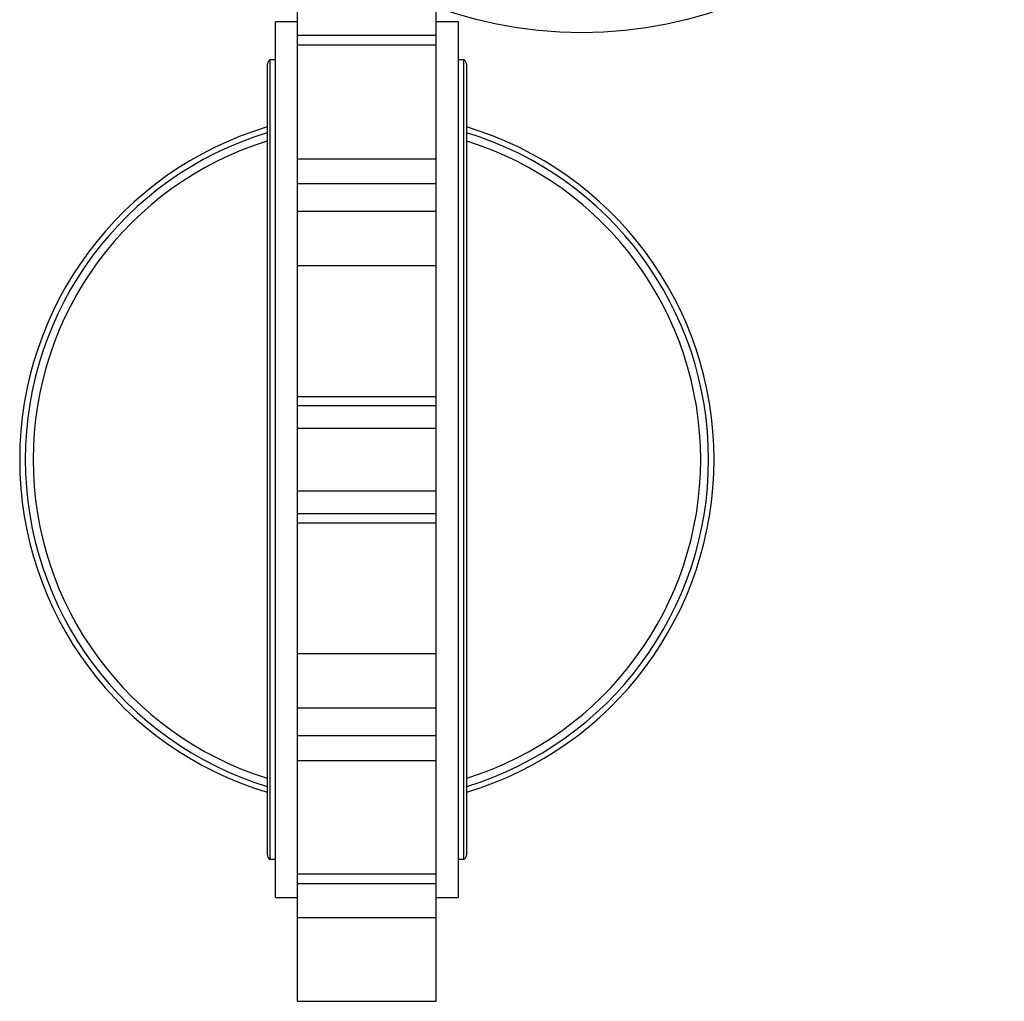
# Model space of a CAD drawing. Header units: millimetres. Extents: x 474 to 2197, y 77 to 1503.
# Tile 1 of 25: x 474 to 830, y 465 to 819. Entities that reach past the tile are written whole.
import ezdxf

# ---------------------------------------------------------------- set-up
doc = ezdxf.new("R2010")
doc.units = ezdxf.units.MM

msp = doc.modelspace()

# ---------------------------------------------------------------- linework, layer by layer
at = {"color": 7, "linetype": 'Continuous', "lineweight": 25}
for p, q in [((574.78, 813.64), (574.78, 825.79)), ((624.78, 813.64), (624.78, 823.87)), ((574.78, 818.55), (566.78, 818.55)), ((566.78, 660.55), (566.78, 818.55)), ((632.78, 818.55), (624.78, 818.55)), ((632.78, 660.55), (632.78, 818.55)), ((574.78, 813.64), (624.78, 813.64)), ((574.78, 810.06), (574.78, 813.64)), ((624.78, 810.06), (624.78, 813.64)), ((624.78, 810.06), (574.78, 810.06)), ((574.78, 769.09), (574.78, 810.06)), ((624.78, 769.09), (624.78, 810.06)), ((563.78, 803), (563.78, 518.1)), ((566.78, 804.75), (564.78, 804.75)), ((564.78, 804.75), (564.78, 516.35)), ((634.78, 804.75), (632.78, 804.75)), ((634.78, 516.35), (634.78, 804.75)), ((635.78, 518.1), (635.78, 803)), ((574.78, 769.09), (624.78, 769.09)), ((574.78, 760.2), (574.78, 769.09)), ((624.78, 760.2), (624.78, 769.09)), ((574.78, 760.2), (624.78, 760.2)), ((574.78, 750.06), (574.78, 760.2)), ((624.78, 750.06), (624.78, 760.2)), ((624.78, 750.06), (574.78, 750.06)), ((574.78, 730.64), (574.78, 750.06)), ((624.78, 730.64), (624.78, 750.06)), ((574.78, 730.64), (624.78, 730.64)), ((574.78, 730.49), (574.78, 730.64)), ((624.78, 730.49), (574.78, 730.49)), ((574.78, 683.31), (574.78, 730.49)), ((624.78, 730.49), (624.78, 730.64)), ((624.78, 683.31), (624.78, 730.49)), ((574.78, 683.31), (624.78, 683.31)), ((574.78, 680.05), (574.78, 683.31)), ((624.78, 680.05), (624.78, 683.31)), ((574.78, 680.05), (624.78, 680.05)), ((574.78, 671.76), (574.78, 680.05)), ((624.78, 671.76), (624.78, 680.05)), ((624.78, 671.76), (574.78, 671.76)), ((574.78, 649.33), (574.78, 671.76)), ((624.78, 649.33), (624.78, 671.76)), ((566.78, 502.55), (566.78, 660.55)), ((632.78, 502.55), (632.78, 660.55)), ((574.78, 649.33), (624.78, 649.33)), ((574.78, 641.04), (574.78, 649.33)), ((624.78, 641.04), (624.78, 649.33)), ((624.78, 641.04), (574.78, 641.04)), ((574.78, 637.79), (574.78, 641.04)), ((624.78, 637.79), (624.78, 641.04)), ((574.78, 590.61), (574.78, 637.79)), ((574.78, 637.79), (624.78, 637.79)), ((624.78, 590.61), (624.78, 637.79)), ((574.78, 590.61), (624.78, 590.61)), ((574.78, 590.46), (574.78, 590.61)), ((624.78, 590.46), (574.78, 590.46)), ((574.78, 571.03), (574.78, 590.46)), ((624.78, 590.46), (624.78, 590.61)), ((624.78, 571.03), (624.78, 590.46)), ((574.78, 571.03), (624.78, 571.03)), ((574.78, 560.9), (574.78, 571.03)), ((624.78, 560.9), (624.78, 571.03)), ((624.78, 560.9), (574.78, 560.9)), ((574.78, 552.01), (574.78, 560.9)), ((624.78, 552.01), (624.78, 560.9)), ((574.78, 552.01), (624.78, 552.01)), ((574.78, 511.04), (574.78, 552.01)), ((624.78, 511.04), (624.78, 552.01)), ((564.78, 516.35), (566.78, 516.35)), ((632.78, 516.35), (634.78, 516.35)), ((574.78, 511.04), (624.78, 511.04)), ((574.78, 507.45), (574.78, 511.04)), ((624.78, 507.45), (624.78, 511.04)), ((624.78, 507.45), (574.78, 507.45)), ((574.78, 495.31), (574.78, 507.45)), ((624.78, 495.31), (624.78, 507.45)), ((566.78, 502.55), (574.78, 502.55)), ((624.78, 502.55), (632.78, 502.55)), ((574.78, 495.31), (624.78, 495.31)), ((574.78, 465.1), (574.78, 495.31)), ((624.78, 465.1), (624.78, 495.31)), ((574.78, 465.1), (624.78, 465.1))]:
    msp.add_line(p, q, dxfattribs=at)
msp.add_circle((677.28, 967.05), 152.5, dxfattribs=at)
for centre, radius, start, end in [((565.81, 803), 2.03, 120.5102, 180), ((633.75, 803), 2.03, 0, 59.4898), ((599.78, 660.55), 125.3, 106.697, 253.303), ((599.78, 660.55), 123.3, 106.976, 253.024), ((599.78, 660.55), 125.3, 286.697, 73.303), ((599.78, 660.55), 123.3, 286.976, 73.024), ((599.78, 660.55), 120.46, 107.3886, 252.6114), ((599.78, 660.55), 120.46, 287.3886, 72.6114), ((565.81, 518.1), 2.03, 180, 239.4898), ((633.75, 518.1), 2.03, 300.5102, 0)]:
    msp.add_arc(centre, radius, start, end, dxfattribs=at)

doc.saveas('drawing.dxf')
